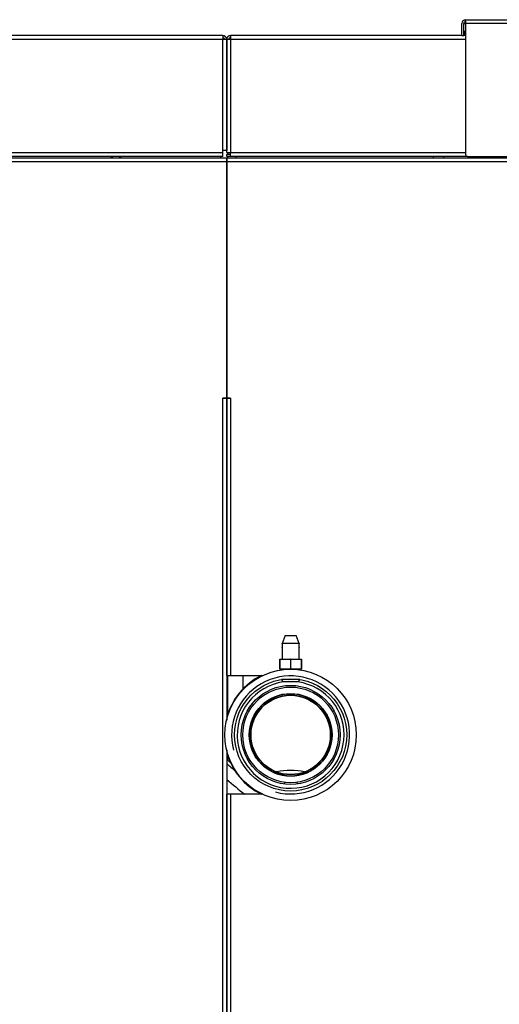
# Model space of a CAD drawing. Header units: millimetres. Extents: x 648 to 8064, y -571 to 3420.
# Tile 73 of 81: x 4091 to 4333, y 2922 to 3418. Entities that reach past the tile are written whole.
import ezdxf

# ---------------------------------------------------------------- set-up
doc = ezdxf.new("R2010")
doc.units = ezdxf.units.MM
doc.header["$MEASUREMENT"] = 0

# ---------------------------------------------------------------- blocks, each defined once
blk = doc.blocks.new('Boven')
for p, q in [((1836.16, 1512.64), (1836.16, 1518.64)), ((1837.16, 1512.64), (1837.16, 1518.64)), ((1837.16, 1518.64), (1838.08, 1518.64)), ((1838.08, 1520.06), (1838.08, 1518.64)), ((2237.93, 1518.64), (1838.08, 1518.64)), ((1838.08, 1518.64), (1838.08, 1452.64)), ((1838.16, 1520.64), (2237.85, 1520.64)), ((1715.43, 1512.64), (593.43, 1512.64)), ((1715.43, 1512.64), (1715.43, 1510.64)), ((1836.16, 1512.64), (1719.43, 1512.64)), ((1719.43, 1512.64), (1719.43, 1510.64)), ((1836.16, 1512.64), (1837.16, 1512.64)), ((1838.08, 1512.64), (1837.16, 1512.64)), ((1837.54, 1512.64), (1837.16, 1512.64)), ((1837.54, 1514.64), (1837.54, 1514.64)), ((1837.54, 1514.64), (1837.54, 1512.64)), ((1838.08, 1514.64), (1837.54, 1514.64)), ((1715.43, 1510.64), (593.43, 1510.64)), ((1717.43, 1510.64), (1715.43, 1510.64)), ((1715.43, 1454.64), (1715.43, 1510.64)), ((1717.43, 1453.64), (1717.43, 1510.64)), ((1719.43, 1510.64), (1717.43, 1510.64)), ((1717.43, 1510.64), (1717.43, 1454.64)), ((1838.08, 1510.64), (1719.43, 1510.64)), ((1719.43, 1510.64), (1719.43, 1453.64)), ((593.43, 1453.64), (1715.43, 1453.64)), ((1715.43, 1451.64), (593.43, 1451.64)), ((1658.98, 1450.89), (1659.73, 1451.64)), ((1664.13, 1451.64), (1663.38, 1450.89)), ((1714.43, 1450.89), (1714.43, 1451.64)), ((1715.43, 1453.64), (1715.43, 1454.64)), ((1717.43, 1454.64), (1715.43, 1454.64)), ((1715.43, 1451.64), (1715.43, 1453.64)), ((1717.43, 1453.64), (1719.43, 1453.64)), ((1717.43, 1451.64), (1717.43, 1452.64)), ((1719.43, 1452.64), (1717.43, 1452.64)), ((1719.43, 1451.64), (1717.43, 1451.64)), ((1717.93, 1453.64), (1717.93, 1452.64)), ((1717.93, 1451.64), (1717.93, 1450.89)), ((1719.43, 1453.64), (1838.08, 1453.64)), ((1719.43, 1451.64), (1719.43, 1453.64)), ((1839.08, 1451.64), (1719.43, 1451.64)), ((1722.23, 1450.89), (1722.23, 1451.64)), ((1821.93, 1450.89), (1821.93, 1451.64)), ((1826.93, 1451.64), (1826.93, 1450.89)), ((1839.08, 1451.64), (2236.93, 1451.64)), ((1473.43, 1450.89), (1717.43, 1450.89)), ((1717.43, 1448.89), (1473.43, 1448.89)), ((1717.43, 1450.89), (1717.43, 1448.89)), ((1717.43, 1448.89), (1717.43, 1450.89)), ((1717.43, 1450.89), (2326.93, 1450.89)), ((1717.43, 1329.64), (1717.43, 1448.89)), ((1717.43, 1448.89), (1717.43, 1329.64)), ((2326.93, 1448.89), (1717.43, 1448.89)), ((1715.43, 1329.64), (1715.43, 1329.64)), ((1715.43, 1329.64), (1717.43, 1329.64)), ((1715.43, 989.64), (1715.43, 1329.64)), ((1717.43, 1329.64), (1715.43, 1329.64)), ((1717.43, 1329.64), (1717.43, 1167.1)), ((1719.43, 1329.64), (1717.43, 1329.64)), ((1717.43, 1329.64), (1719.43, 1329.64)), ((1717.43, 1189.64), (1717.43, 1329.64)), ((1717.93, 1329.64), (1717.93, 1329.64)), ((1719.43, 1329.64), (1719.43, 1329.64)), ((1719.43, 1329.64), (1719.43, 1189.64)), ((1746.94, 1209.79), (1745.48, 1205.79)), ((1746.94, 1209.79), (1752.53, 1209.79)), ((1753.98, 1205.79), (1752.53, 1209.79)), ((1753.98, 1205.79), (1745.48, 1205.79)), ((1745.48, 1203.81), (1745.48, 1197.79)), ((1753.98, 1197.79), (1753.98, 1203.81)), ((1744.32, 1197.79), (1744.23, 1197.79)), ((1744.23, 1197.79), (1744.23, 1192.79)), ((1744.32, 1197.79), (1749.64, 1197.79)), ((1744.32, 1192.79), (1744.32, 1197.79)), ((1749.82, 1197.79), (1749.64, 1197.79)), ((1749.64, 1197.79), (1749.64, 1192.79)), ((1749.82, 1197.79), (1755.14, 1197.79)), ((1749.82, 1192.79), (1749.82, 1197.79)), ((1755.23, 1197.79), (1755.14, 1197.79)), ((1755.14, 1197.79), (1755.14, 1192.79)), ((1755.23, 1192.79), (1755.23, 1197.79)), ((1744.32, 1192.79), (1744.23, 1192.79)), ((1749.64, 1192.79), (1744.32, 1192.79)), ((1744.87, 1192.79), (1744.87, 1192.43)), ((1745.45, 1192.79), (1745.45, 1192.43)), ((1755.14, 1192.79), (1749.82, 1192.79)), ((1754.01, 1192.79), (1754.01, 1192.43)), ((1754.6, 1192.43), (1754.6, 1192.79)), ((1755.23, 1192.79), (1755.14, 1192.79)), ((1717.43, 1189.64), (1719.43, 1189.64)), ((1717.93, 1189.64), (1717.93, 1169.86)), ((1719.43, 1189.64), (1735.63, 1189.64)), ((1725.58, 1189.64), (1725.58, 1182.71)), ((1744.9, 1187.56), (1745.87, 1186.59)), ((1754.34, 1187.59), (1745.12, 1187.59)), ((1745.87, 1186.59), (1753.6, 1186.59)), ((1753.6, 1186.59), (1754.56, 1187.56)), ((1717.43, 1152.18), (1717.43, 989.64)), ((1717.93, 1149.43), (1717.93, 1146.87)), ((1746.58, 1135.7), (1746.47, 1134.86)), ((1752.88, 1135.7), (1752.99, 1134.86)), ((1717.43, 989.64), (1717.43, 1129.64)), ((1719.43, 1129.64), (1717.43, 1129.64)), ((1719.43, 1129.64), (1719.43, 989.64)), ((1735.63, 1129.64), (1719.43, 1129.64))]:
    blk.add_line(p, q)
for radius in [33.15, 28.33, 25, 24.15, 20.9, 20.75, 20.15, 20]:
    blk.add_circle((1749.73, 1159.64), radius)
for centre, radius, start, end in [((1715.43, 1510.64), 2, 0, 90), ((1715.43, 1510.64), 1, 0, 90), ((1719.43, 1510.64), 2, 90, 180), ((1719.43, 1510.64), 1, 90, 180), ((1839.08, 1452.64), 1, 180, 270), ((1741.35, 1204.79), 4.25, 346.401, 13.6014), ((1758.11, 1204.79), 4.25, 166.3986, 193.599), ((1749.73, 1159.64), 33.4, 116.0771, 165.2545), ((1749.73, 1159.64), 29.81, 255, 195), ((1749.73, 1159.64), 26.97, 92.0856, 0), ((1749.73, 1159.64), 26.97, 0, 87.9144), ((1749.73, 1159.64), 33.4, 194.7455, 243.9229), ((1856.87, 1297.6), 205, 227.1398, 227.9246), ((1856.87, 1297.6), 205, 227.1398, 227.9246), ((1856.87, 1297.6), 206.54, 227.5359, 229.1472), ((1856.87, 1297.6), 212.54, 228.9984, 232.2085)]:
    blk.add_arc(centre, radius, start, end)
for centre, major_axis, ratio, start_param, end_param in [((1838.16, 1518.64), (0, 2), 0.997089, 0, 1.570796), ((1838.16, 1518.64), (0, 1), 0.997089, 0.080199, 1.570796), ((1838.54, 1514.64), (0, -1), 0.997089, 4.712389, 5.802411), ((1838.54, 1514.64), (0, -2), 0.997089, 5.759498, 6.049841), ((1749.73, 1129.69), (-20.9, 0), 0.572083, 4.366769, 5.058009)]:
    blk.add_ellipse(centre, major_axis=major_axis, ratio=ratio, start_param=start_param, end_param=end_param)
blk.add_open_spline([(1838.08, 1520.06), (1838.09, 1520.24), (1838.1, 1520.39), (1838.13, 1520.59), (1838.14, 1520.64), (1838.16, 1520.64)], degree=3, knots=[0, 0, 0, 0, 0.5, 0.5, 1, 1, 1, 1])

msp = doc.modelspace()

# ---------------------------------------------------------------- block references
msp.add_blockref('Boven', (2478.16, 1897.85))

doc.saveas('drawing.dxf')
